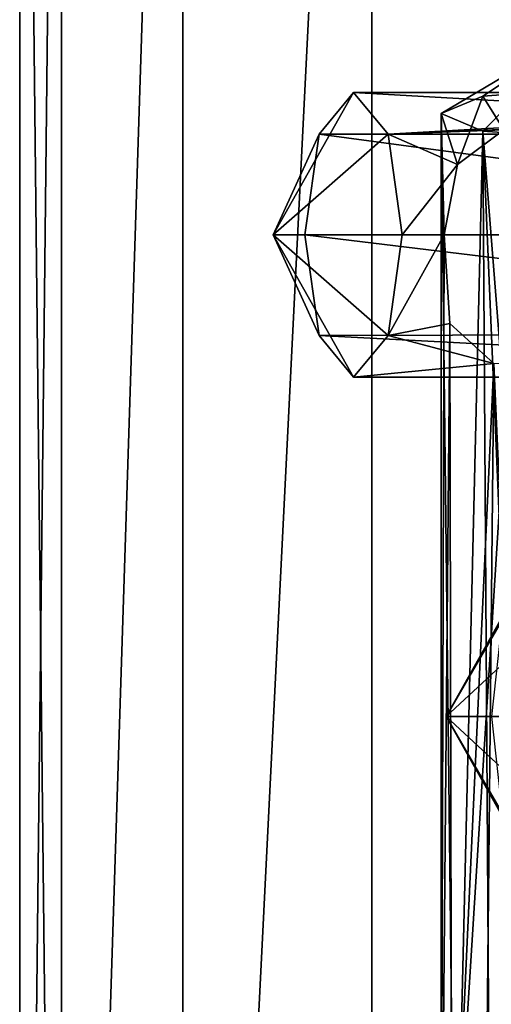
# Model space of a CAD drawing. Header units: millimetres. Extents: x -25 to 90, y -3 to 328.
# Tile 24 of 139: x -21 to -9, y 40 to 64. Entities that reach past the tile are written whole.
import ezdxf

# ---------------------------------------------------------------- set-up
doc = ezdxf.new("R2010")
doc.units = ezdxf.units.MM
doc.header["$LTSCALE"] = 65.185185
for name, color, linetype in [('70', 7, 'CONTINUOUS'), ('71', 7, 'CONTINUOUS'), ('72', 7, 'CONTINUOUS'), ('73', 7, 'CONTINUOUS'), ('74', 7, 'CONTINUOUS'), ('75', 7, 'CONTINUOUS'), ('78', 7, 'CONTINUOUS'), ('80', 7, 'CONTINUOUS'), ('98', 7, 'CONTINUOUS')]:
    doc.layers.add(name, color=color, linetype=linetype)

msp = doc.modelspace()

# ---------------------------------------------------------------- linework, layer by layer
at = {"layer": '70', "linetype": 'CONTINUOUS'}
for points in [[(-11.597, 58.485, -11.544), (-14.77, 58.485, -8.974), (-11.947, 56.01, -10.58), (-11.597, 58.485, -11.544)], [(-11.947, 56.01, -10.58), (-14.77, 58.485, -8.974), (-12.794, 54.985, -8.255), (-11.947, 56.01, -10.58)], [(-12.794, 54.985, -8.255), (-14.77, 58.485, -8.974), (-13.64, 56.01, -5.929), (-12.794, 54.985, -8.255)], [(-13.64, 56.01, -5.929), (-14.77, 58.485, -8.974), (-13.991, 58.485, -4.966), (-13.64, 56.01, -5.929)]]:
    msp.add_3dface(points, dxfattribs=at)
at = {"layer": '71', "linetype": 'CONTINUOUS'}
for points in [[(6, 56.057, 1.268), (-13.64, 56.01, -5.929), (-13.991, 58.485, -4.966), (6, 56.057, 1.268)], [(6, 56.057, 1.268), (-13.991, 58.485, -4.966), (4.803, 58.485, 1.875), (6, 56.057, 1.268)], [(-11.597, 58.485, -11.544), (-11.947, 56.01, -10.58), (-10.567, 58.485, -11.169), (-11.597, 58.485, -11.544)], [(-10.567, 58.485, -11.169), (-11.947, 56.01, -10.58), (-10.432, 56.304, -10.307), (-10.567, 58.485, -11.169)], [(-10.432, 56.304, -10.307), (-11.947, 56.01, -10.58), (-9.345, 55.322, -8.593), (-10.432, 56.304, -10.307)], [(6, 56.057, 1.268), (6, 54.985, -1.414), (-13.64, 56.01, -5.929), (6, 56.057, 1.268)], [(6, 54.985, -1.414), (-12.794, 54.985, -8.255), (-13.64, 56.01, -5.929), (6, 54.985, -1.414)], [(-11.947, 56.01, -10.58), (-12.794, 54.985, -8.255), (-9.345, 55.322, -8.593), (-11.947, 56.01, -10.58)], [(-12.794, 54.985, -8.255), (6, 54.985, -1.414), (-9.345, 55.322, -8.593), (-12.794, 54.985, -8.255)]]:
    msp.add_3dface(points, dxfattribs=at)
at = {"layer": '72', "linetype": 'CONTINUOUS'}
for points in [[(-13.64, 60.96, -5.929), (-14.77, 58.485, -8.974), (-12.794, 61.985, -8.255), (-13.64, 60.96, -5.929)], [(-12.794, 61.985, -8.255), (-14.77, 58.485, -8.974), (-11.947, 60.96, -10.58), (-12.794, 61.985, -8.255)], [(-14.77, 58.485, -8.974), (-11.597, 58.485, -11.544), (-11.947, 60.96, -10.58), (-14.77, 58.485, -8.974)], [(-13.991, 58.485, -4.966), (-14.77, 58.485, -8.974), (-13.64, 60.96, -5.929), (-13.991, 58.485, -4.966)]]:
    msp.add_3dface(points, dxfattribs=at)
at = {"layer": '73', "linetype": 'CONTINUOUS'}
for points in [[(5.154, 60.96, 0.911), (-13.64, 60.96, -5.929), (-12.794, 61.985, -8.255), (5.154, 60.96, 0.911)], [(6, 61.985, -1.414), (5.154, 60.96, 0.911), (-12.794, 61.985, -8.255), (6, 61.985, -1.414)], [(6, 61.985, -1.414), (-12.794, 61.985, -8.255), (-11.947, 60.96, -10.58), (6, 61.985, -1.414)], [(6, 61.701, -2.886), (6, 61.985, -1.414), (-11.947, 60.96, -10.58), (6, 61.701, -2.886)], [(6, 61.701, -2.886), (-11.947, 60.96, -10.58), (-9.104, 61.068, -9.425), (6, 61.701, -2.886)], [(-9.104, 61.068, -9.425), (-11.947, 60.96, -10.58), (-10.242, 60.215, -10.564), (-9.104, 61.068, -9.425)], [(4.803, 58.485, 1.875), (-13.991, 58.485, -4.966), (-13.64, 60.96, -5.929), (4.803, 58.485, 1.875)], [(5.154, 60.96, 0.911), (4.803, 58.485, 1.875), (-13.64, 60.96, -5.929), (5.154, 60.96, 0.911)], [(-11.947, 60.96, -10.58), (-11.597, 58.485, -11.544), (-10.242, 60.215, -10.564), (-11.947, 60.96, -10.58)], [(-11.597, 58.485, -11.544), (-10.567, 58.485, -11.169), (-10.242, 60.215, -10.564), (-11.597, 58.485, -11.544)]]:
    msp.add_3dface(points, dxfattribs=at)
at = {"layer": '74', "linetype": 'CONTINUOUS'}
for points in [[(-9.62, 61.036, -14.878), (-7.145, 63.537, -12.806), (-10.645, 61.466, -12.441), (-9.62, 61.036, -14.878)], [(-10.645, 61.466, -12.441), (-7.145, 63.537, -12.806), (-9.62, 61.896, -10.003), (-10.645, 61.466, -12.441)], [(-7.145, 60.858, -15.888), (-7.145, 63.537, -12.806), (-9.62, 61.036, -14.878), (-7.145, 60.858, -15.888)], [(-9.62, 61.896, -10.003), (-7.145, 63.537, -12.806), (-7.145, 62.074, -8.994), (-9.62, 61.896, -10.003)]]:
    msp.add_3dface(points, dxfattribs=at)
at = {"layer": '75', "linetype": 'CONTINUOUS'}
for points in [[(-9.104, 61.068, -9.425), (-9.62, 61.896, -10.003), (-7.145, 62.074, -8.994), (-9.104, 61.068, -9.425)], [(-10.242, 60.215, -10.564), (-10.645, 61.466, -12.441), (-9.62, 61.896, -10.003), (-10.242, 60.215, -10.564)], [(-9.104, 61.068, -9.425), (-10.242, 60.215, -10.564), (-9.62, 61.896, -10.003), (-9.104, 61.068, -9.425)], [(-10.644, 32.559, -7.442), (-10.306, 32.244, -8.816), (-10.645, 61.466, -12.441), (-10.644, 32.559, -7.442)], [(-10.567, 58.485, -11.169), (-10.644, 32.559, -7.442), (-10.645, 61.466, -12.441), (-10.567, 58.485, -11.169)], [(-10.306, 32.244, -8.816), (-9.62, 61.036, -14.878), (-10.645, 61.466, -12.441), (-10.306, 32.244, -8.816)], [(-10.242, 60.215, -10.564), (-10.567, 58.485, -11.169), (-10.645, 61.466, -12.441), (-10.242, 60.215, -10.564)], [(-10.306, 32.244, -8.816), (-9.426, 32, -9.941), (-9.62, 61.036, -14.878), (-10.306, 32.244, -8.816)], [(-9.426, 32, -9.941), (-8.322, 30.469, -10.322), (-9.62, 61.036, -14.878), (-9.426, 32, -9.941)], [(-8.322, 30.469, -10.322), (-7.145, 29.77, -10.406), (-9.62, 61.036, -14.878), (-8.322, 30.469, -10.322)], [(-7.145, 29.77, -10.406), (-7.145, 60.858, -15.888), (-9.62, 61.036, -14.878), (-7.145, 29.77, -10.406)], [(-10.644, 32.559, -7.442), (-10.567, 58.485, -11.169), (-10.432, 56.304, -10.307), (-10.644, 32.559, -7.442)], [(-10.384, 32.92, -6.059), (-10.644, 32.559, -7.442), (-10.432, 56.304, -10.307), (-10.384, 32.92, -6.059)], [(-10.384, 32.92, -6.059), (-10.432, 56.304, -10.307), (-9.345, 55.322, -8.593), (-10.384, 32.92, -6.059)], [(-9.568, 33.277, -4.905), (-10.384, 32.92, -6.059), (-9.345, 55.322, -8.593), (-9.568, 33.277, -4.905)], [(-8.383, 33.515, -4.188), (-9.568, 33.277, -4.905), (-9.345, 55.322, -8.593), (-8.383, 33.515, -4.188)]]:
    msp.add_3dface(points, dxfattribs=at)
at = {"layer": '78', "linetype": 'CONTINUOUS'}
for points in [[(-9.395, 46.641, -2.857), (-10.52, 46.641, 1.068), (-9.129, 44.166, -1.867), (-9.395, 46.641, -2.857)], [(-9.129, 44.166, -1.867), (-10.52, 46.641, 1.068), (-8.489, 43.141, 0.524), (-9.129, 44.166, -1.867)], [(-8.489, 43.141, 0.524), (-10.52, 46.641, 1.068), (-7.848, 44.166, 2.914), (-8.489, 43.141, 0.524)], [(-7.848, 44.166, 2.914), (-10.52, 46.641, 1.068), (-7.583, 46.641, 3.904), (-7.848, 44.166, 2.914)]]:
    msp.add_3dface(points, dxfattribs=at)
at = {"layer": '80', "linetype": 'CONTINUOUS'}
for points in [[(-7.848, 49.116, 2.914), (-10.52, 46.641, 1.068), (-8.489, 50.141, 0.524), (-7.848, 49.116, 2.914)], [(-8.489, 50.141, 0.524), (-10.52, 46.641, 1.068), (-9.129, 49.116, -1.867), (-8.489, 50.141, 0.524)], [(-10.52, 46.641, 1.068), (-9.395, 46.641, -2.857), (-9.129, 49.116, -1.867), (-10.52, 46.641, 1.068)], [(-7.583, 46.641, 3.904), (-10.52, 46.641, 1.068), (-7.848, 49.116, 2.914), (-7.583, 46.641, 3.904)]]:
    msp.add_3dface(points, dxfattribs=at)
at = {"layer": '98', "linetype": 'CONTINUOUS'}
for points in [[(-19.972, 95, 6.489), (-21, 95), (-19.972, 2, 6.489), (-19.972, 95, 6.489)], [(-21, 95), (-19.972, 95, -6.489), (-21, 2), (-21, 95)], [(-19.972, 2, 6.489), (-21, 95), (-21, 2), (-19.972, 2, 6.489)], [(-21, 2), (-19.972, 95, -6.489), (-19.972, 2, -6.489), (-21, 2)], [(-16.99, 95, 12.343), (-19.972, 95, 6.489), (-19.972, 2, 6.489), (-16.99, 95, 12.343)], [(-16.989, 2, 12.343), (-16.99, 95, 12.343), (-19.972, 2, 6.489), (-16.989, 2, 12.343)], [(-19.972, 95, -6.489), (-16.99, 95, -12.343), (-19.972, 2, -6.489), (-19.972, 95, -6.489)], [(-19.972, 2, -6.489), (-16.99, 95, -12.343), (-16.989, 2, -12.343), (-19.972, 2, -6.489)], [(-12.344, 95, 16.989), (-16.99, 95, 12.343), (-16.989, 2, 12.343), (-12.344, 95, 16.989)], [(-16.99, 95, -12.343), (-12.344, 95, -16.989), (-16.989, 2, -12.343), (-16.99, 95, -12.343)], [(-12.343, 2, 16.989), (-12.344, 95, 16.989), (-16.989, 2, 12.343), (-12.343, 2, 16.989)], [(-16.989, 2, -12.343), (-12.344, 95, -16.989), (-12.343, 2, -16.989), (-16.989, 2, -12.343)], [(-6.49, 95, 19.972), (-12.344, 95, 16.989), (-12.343, 2, 16.989), (-6.49, 95, 19.972)], [(-12.344, 95, -16.989), (-6.49, 95, -19.972), (-12.343, 2, -16.989), (-12.344, 95, -16.989)], [(-6.489, 2, 19.972), (-6.49, 95, 19.972), (-12.343, 2, 16.989), (-6.489, 2, 19.972)], [(-12.343, 2, -16.989), (-6.49, 95, -19.972), (-6.489, 2, -19.972), (-12.343, 2, -16.989)]]:
    msp.add_3dface(points, dxfattribs=at)

doc.saveas('drawing.dxf')
